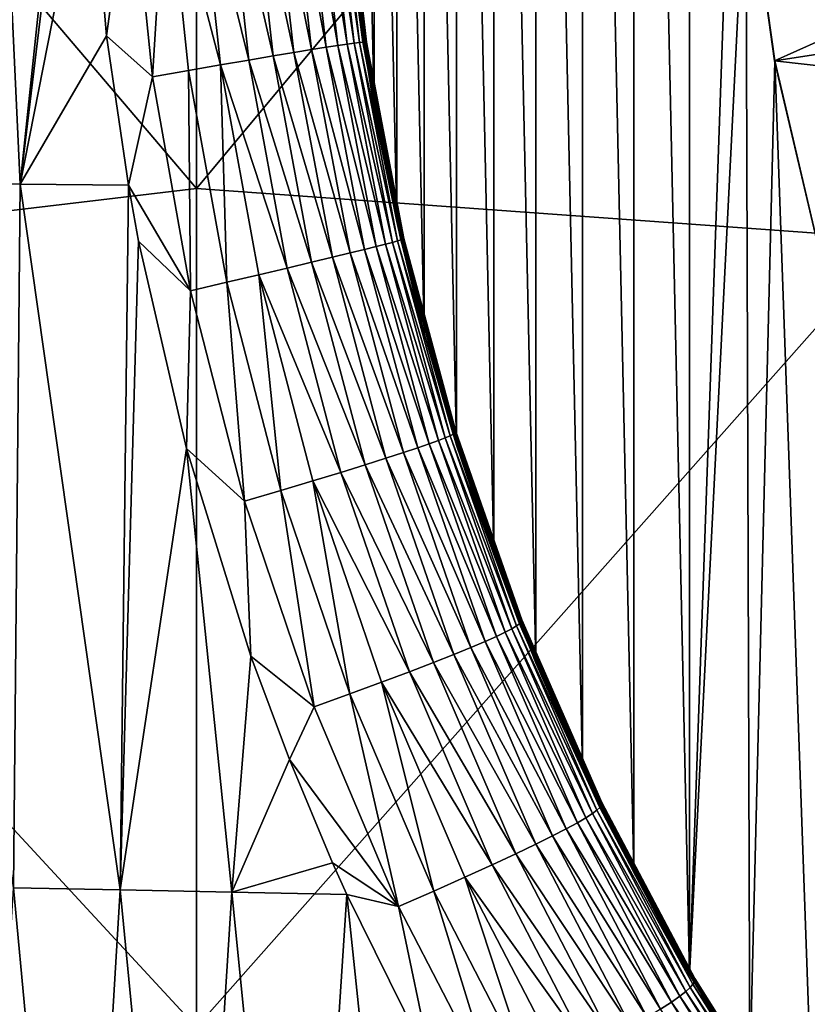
# Model space of a CAD drawing. Header units: metres. Extents: x -105 to 105, y -68 to 103.
# Tile 140 of 256: x -15.69 to -11.52, y -10.89 to -5.68. Entities that reach past the tile are written whole.
import ezdxf

# ---------------------------------------------------------------- set-up
doc = ezdxf.new("R2010")
doc.units = ezdxf.units.M
doc.layers.add('solid_FIT-BATH-150_SW0001', color=7, linetype='CONTINUOUS')

msp = doc.modelspace()

# ---------------------------------------------------------------- linework, layer by layer
at = {"layer": 'solid_FIT-BATH-150_SW0001'}
for points in [[(-12.146439, 3.299414, -15.203499), (-12.146619, -10.726866, -15.203499), (-12.441289, 2.76196, -15.203499)], [(-11.9, -3.714112, -15.203499), (-12.146619, -10.726866, -15.203499), (-12.146439, 3.299414, -15.203499)], [(-12.441289, 2.76196, -15.203499), (-12.441559, -10.18927, -15.203499), (-12.711925, 2.21325, -15.203499)], [(-12.441289, 2.76196, -15.203499), (-12.146619, -10.726866, -15.203499), (-12.441559, -10.18927, -15.203499)], [(-12.711925, 2.21325, -15.203499), (-12.712236, -9.640508, -15.203499), (-12.958364, 1.652846, -15.203499)], [(-12.711925, 2.21325, -15.203499), (-12.441559, -10.18927, -15.203499), (-12.712236, -9.640508, -15.203499)], [(-12.958364, 1.652846, -15.203499), (-12.958641, -9.080195, -15.203499), (-13.18049, 1.081504, -15.203499)], [(-12.958364, 1.652846, -15.203499), (-12.712236, -9.640508, -15.203499), (-12.958641, -9.080195, -15.203499)], [(-13.18049, 1.081504, -15.203499), (-13.180695, -8.509018, -15.203499), (-13.377007, 0.502662, -15.203499)], [(-13.18049, 1.081504, -15.203499), (-12.958641, -9.080195, -15.203499), (-13.180695, -8.509018, -15.203499)], [(-13.377007, 0.502662, -15.203499), (-13.377152, -7.930299, -15.203499), (-13.548066, -0.084421, -15.203499)], [(-13.377007, 0.502662, -15.203499), (-13.180695, -8.509018, -15.203499), (-13.377152, -7.930299, -15.203499)], [(-13.548066, -0.084421, -15.203499), (-13.548167, -7.343295, -15.203499), (-13.693509, -0.678739, -15.203499)], [(-13.548066, -0.084421, -15.203499), (-13.377152, -7.930299, -15.203499), (-13.548167, -7.343295, -15.203499)], [(-13.693509, -0.678739, -15.203499), (-13.693574, -6.749028, -15.203499), (-13.812654, -1.277633, -15.203499)], [(-13.693509, -0.678739, -15.203499), (-13.548167, -7.343295, -15.203499), (-13.693574, -6.749028, -15.203499)], [(-13.812654, -1.277633, -15.203499), (-13.812695, -6.150132, -15.203499), (-13.905695, -1.882321, -15.203499)], [(-13.812654, -1.277633, -15.203499), (-13.693574, -6.749028, -15.203499), (-13.812695, -6.150132, -15.203499)], [(-13.905695, -1.882321, -15.203499), (-13.812695, -6.150132, -15.203499), (-13.905726, -5.545366, -15.203499)], [(-18.440989, -2.23578, 15.76396), (-14.752053, -6.574554, 15.670265), (-14.752053, -2.009631, 15.769724)], [(-14.752053, -2.009631, 15.769724), (-14.752053, -6.574554, 15.670265), (-11.063119, -2.146953, 15.768068)], [(-14.752053, -6.574554, 15.670265), (-11.063119, -6.840992, 15.666408), (-11.063119, -2.146953, 15.768068)], [(-18.440989, -2.23578, 15.76396), (-18.440989, -7.013179, 15.657449), (-14.752053, -6.574554, 15.670265)], [(-15.683148, -6.552531, -9.067099), (-16.238483, -6.544861, -8.668811), (-15.859154, -2.801446, -9.49927)], [(-15.683148, -6.552531, -9.067099), (-15.859154, -2.801446, -9.49927), (-15.287665, -2.803856, -9.876365)], [(-15.329612, -3.623967, -9.728717), (-15.683148, -6.552531, -9.067099), (-15.287665, -2.803856, -9.876365)], [(-15.329612, -3.623967, -9.728717), (-15.316448, -4.69204, -9.580172), (-15.683148, -6.552531, -9.067099)], [(-11.849123, -4.813067, -15.203499), (-12.146619, -10.726866, -15.203499), (-11.9, -3.714112, -15.203499)], [(-15.316448, -4.69204, -9.580172), (-15.226151, -5.768625, -9.479012), (-15.683148, -6.552531, -9.067099)], [(-15.099892, -4.845675, -9.709293), (-15.226151, -5.768625, -9.479012), (-15.316448, -4.69204, -9.580172)], [(-14.469205, -4.774971, -10.484178), (-14.346658, -5.874977, -10.397693), (-14.597014, -4.788316, -10.266171)], [(-14.359735, -4.764332, -10.716847), (-14.236379, -5.85652, -10.634139), (-14.469205, -4.774971, -10.484178)], [(-14.236379, -5.85652, -10.634139), (-14.346658, -5.874977, -10.397693), (-14.469205, -4.774971, -10.484178)], [(-14.267312, -4.756213, -10.962787), (-14.143449, -5.841336, -10.884254), (-14.359735, -4.764332, -10.716847)], [(-14.143449, -5.841336, -10.884254), (-14.236379, -5.85652, -10.634139), (-14.359735, -4.764332, -10.716847)], [(-14.190591, -4.750364, -11.220523), (-14.06649, -5.829137, -11.146519), (-14.267312, -4.756213, -10.962787)], [(-14.06649, -5.829137, -11.146519), (-14.143449, -5.841336, -10.884254), (-14.267312, -4.756213, -10.962787)], [(-14.128227, -4.746527, -11.488587), (-14.004128, -5.819626, -11.41942), (-14.190591, -4.750364, -11.220523)], [(-14.004128, -5.819626, -11.41942), (-14.06649, -5.829137, -11.146519), (-14.190591, -4.750364, -11.220523)], [(-14.078872, -4.74445, -11.765503), (-13.954982, -5.812512, -11.701434), (-14.128227, -4.746527, -11.488587)], [(-13.954982, -5.812512, -11.701434), (-14.004128, -5.819626, -11.41942), (-14.128227, -4.746527, -11.488587)], [(-14.041096, -4.74386, -12.049683), (-13.917588, -5.807481, -11.990925), (-14.078872, -4.74445, -11.765503)], [(-13.917588, -5.807481, -11.990925), (-13.954982, -5.812512, -11.701434), (-14.078872, -4.74445, -11.765503)], [(-13.890404, -5.804205, -12.286145), (-13.917588, -5.807481, -11.990925), (-14.041096, -4.74386, -12.049683)], [(-14.013389, -4.744475, -12.33943), (-13.890404, -5.804205, -12.286145), (-14.041096, -4.74386, -12.049683)], [(-13.871881, -5.80236, -12.585347), (-13.890404, -5.804205, -12.286145), (-14.013389, -4.744475, -12.33943)], [(-13.99424, -4.746015, -12.633047), (-13.871881, -5.80236, -12.585347), (-14.013389, -4.744475, -12.33943)], [(-13.860472, -5.801619, -12.886781), (-13.871881, -5.80236, -12.585347), (-13.99424, -4.746015, -12.633047)], [(-13.982139, -4.748195, -12.928836), (-13.860472, -5.801619, -12.886781), (-13.99424, -4.746015, -12.633047)], [(-13.98563, -4.762344, -14.941921), (-13.868047, -5.805112, -14.937366), (-13.983361, -4.76171, -14.668413)], [(-13.905726, -5.545366, -15.203499), (-13.868047, -5.805112, -14.937366), (-13.98563, -4.762344, -14.941921)], [(-13.983361, -4.76171, -14.668413), (-13.86547, -5.805167, -14.658981), (-13.980292, -4.76041, -14.388927)], [(-13.868047, -5.805112, -14.937366), (-13.86547, -5.805167, -14.658981), (-13.983361, -4.76171, -14.668413)], [(-13.854671, -5.801669, -13.188752), (-13.860472, -5.801619, -12.886781), (-13.982139, -4.748195, -12.928836)], [(-13.975613, -4.750747, -13.225152), (-13.854671, -5.801669, -13.188752), (-13.982139, -4.748195, -12.928836)], [(-13.980292, -4.76041, -14.388927), (-13.861964, -5.804797, -14.374408), (-13.976943, -4.758491, -14.103804)], [(-13.86547, -5.805167, -14.658981), (-13.861964, -5.804797, -14.374408), (-13.980292, -4.76041, -14.388927)], [(-13.976943, -4.758491, -14.103804), (-13.858065, -5.804061, -14.08401), (-13.974236, -4.7561, -13.813935)], [(-13.861964, -5.804797, -14.374408), (-13.858065, -5.804061, -14.08401), (-13.976943, -4.758491, -14.103804)], [(-13.853171, -5.802253, -13.489841), (-13.854671, -5.801669, -13.188752), (-13.975613, -4.750747, -13.225152)], [(-13.973386, -4.753451, -13.520618), (-13.853171, -5.802253, -13.489841), (-13.975613, -4.750747, -13.225152)], [(-13.974236, -4.7561, -13.813935), (-13.854719, -5.80313, -13.788709), (-13.973386, -4.753451, -13.520618)], [(-13.858065, -5.804061, -14.08401), (-13.854719, -5.80313, -13.788709), (-13.974236, -4.7561, -13.813935)], [(-13.854719, -5.80313, -13.788709), (-13.853171, -5.802253, -13.489841), (-13.973386, -4.753451, -13.520618)], [(-14.911503, -4.823519, -9.877934), (-14.984221, -5.985102, -9.612433), (-15.099892, -4.845675, -9.709293)], [(-14.911503, -4.823519, -9.877934), (-14.793519, -5.951819, -9.782896), (-14.984221, -5.985102, -9.612433)], [(-14.74415, -4.80447, -10.063809), (-14.624261, -5.922509, -9.971129), (-14.911503, -4.823519, -9.877934)], [(-14.624261, -5.922509, -9.971129), (-14.793519, -5.951819, -9.782896), (-14.911503, -4.823519, -9.877934)], [(-14.597014, -4.788316, -10.266171), (-14.475613, -5.896931, -10.176353), (-14.74415, -4.80447, -10.063809)], [(-14.475613, -5.896931, -10.176353), (-14.624261, -5.922509, -9.971129), (-14.74415, -4.80447, -10.063809)], [(-14.346658, -5.874977, -10.397693), (-14.475613, -5.896931, -10.176353), (-14.597014, -4.788316, -10.266171)], [(-11.849123, -4.813067, -15.203499), (-11.829268, -11.25, -15.203499), (-12.146619, -10.726866, -15.203499)], [(-11.697385, -5.900707, -24.453499), (-11.849123, -4.813067, -15.203499), (-11.84921, -4.812392, -24.453499)], [(-10.046655, -5.158839, -26.203499), (-11.697385, -5.900707, -24.453499), (-11.84921, -4.812392, -24.453499)], [(-11.849123, -4.813067, -15.203499), (-11.697323, -5.900662, -15.203499), (-11.829268, -11.25, -15.203499)], [(-11.697385, -5.900707, -24.453499), (-11.697323, -5.900662, -15.203499), (-11.849123, -4.813067, -15.203499)], [(-15.099892, -4.845675, -9.709293), (-14.984221, -5.985102, -9.612433), (-15.226151, -5.768625, -9.479012)], [(-10.046655, -5.158839, -26.203499), (-9.966583, -5.634975, -26.203499), (-11.697385, -5.900707, -24.453499)], [(-13.905726, -5.545366, -15.203499), (-13.812695, -6.150132, -15.203499), (-13.868047, -5.805112, -14.937366)], [(-9.966583, -5.634975, -26.203499), (-9.863975, -6.106707, -26.203499), (-11.697385, -5.900707, -24.453499)], [(-15.226151, -5.768625, -9.479012), (-15.110857, -6.558055, -9.434532), (-15.683148, -6.552531, -9.067099)], [(-14.984221, -5.985102, -9.612433), (-15.110857, -6.558055, -9.434532), (-15.226151, -5.768625, -9.479012)], [(-14.004128, -5.819626, -11.41942), (-13.80141, -6.881315, -11.379173), (-14.06649, -5.829137, -11.146519)], [(-13.954982, -5.812512, -11.701434), (-13.752799, -6.869079, -11.663983), (-14.004128, -5.819626, -11.41942)], [(-13.752799, -6.869079, -11.663983), (-13.80141, -6.881315, -11.379173), (-14.004128, -5.819626, -11.41942)], [(-13.917588, -5.807481, -11.990925), (-13.716032, -6.859549, -11.956527), (-13.954982, -5.812512, -11.701434)], [(-13.716032, -6.859549, -11.956527), (-13.752799, -6.869079, -11.663983), (-13.954982, -5.812512, -11.701434)], [(-13.890404, -5.804205, -12.286145), (-13.689543, -6.852348, -12.255), (-13.917588, -5.807481, -11.990925)], [(-13.689543, -6.852348, -12.255), (-13.716032, -6.859549, -11.956527), (-13.917588, -5.807481, -11.990925)], [(-13.871881, -5.80236, -12.585347), (-13.671759, -6.847102, -12.557591), (-13.890404, -5.804205, -12.286145)], [(-13.671759, -6.847102, -12.557591), (-13.689543, -6.852348, -12.255), (-13.890404, -5.804205, -12.286145)], [(-13.860472, -5.801619, -12.886781), (-13.661112, -6.843437, -12.862492), (-13.871881, -5.80236, -12.585347)], [(-13.661112, -6.843437, -12.862492), (-13.671759, -6.847102, -12.557591), (-13.871881, -5.80236, -12.585347)], [(-13.868047, -5.805112, -14.937366), (-13.672851, -6.836233, -14.935088), (-13.86547, -5.805167, -14.658981)], [(-13.693574, -6.749028, -15.203499), (-13.672851, -6.836233, -14.935088), (-13.868047, -5.805112, -14.937366)], [(-13.812695, -6.150132, -15.203499), (-13.693574, -6.749028, -15.203499), (-13.868047, -5.805112, -14.937366)], [(-13.86547, -5.805167, -14.658981), (-13.669934, -6.837013, -14.654118), (-13.861964, -5.804797, -14.374408)], [(-13.672851, -6.836233, -14.935088), (-13.669934, -6.837013, -14.654118), (-13.86547, -5.805167, -14.658981)], [(-13.861964, -5.804797, -14.374408), (-13.665978, -6.837594, -14.366713), (-13.858065, -5.804061, -14.08401)], [(-13.669934, -6.837013, -14.654118), (-13.665978, -6.837594, -14.366713), (-13.861964, -5.804797, -14.374408)], [(-13.656072, -6.84099, -13.167948), (-13.661112, -6.843437, -12.862492), (-13.860472, -5.801619, -12.886781)], [(-13.854671, -5.801669, -13.188752), (-13.656072, -6.84099, -13.167948), (-13.860472, -5.801619, -12.886781)], [(-13.858065, -5.804061, -14.08401), (-13.66153, -6.838048, -14.073261), (-13.854719, -5.80313, -13.788709)], [(-13.665978, -6.837594, -14.366713), (-13.66153, -6.838048, -14.073261), (-13.858065, -5.804061, -14.08401)], [(-13.854719, -5.80313, -13.788709), (-13.657552, -6.838575, -13.774724), (-13.853171, -5.802253, -13.489841)], [(-13.66153, -6.838048, -14.073261), (-13.657552, -6.838575, -13.774724), (-13.854719, -5.80313, -13.788709)], [(-13.655309, -6.839463, -13.472489), (-13.656072, -6.84099, -13.167948), (-13.854671, -5.801669, -13.188752)], [(-13.853171, -5.802253, -13.489841), (-13.655309, -6.839463, -13.472489), (-13.854671, -5.801669, -13.188752)], [(-13.657552, -6.838575, -13.774724), (-13.655309, -6.839463, -13.472489), (-13.853171, -5.802253, -13.489841)], [(-14.346658, -5.874977, -10.397693), (-14.143131, -6.964292, -10.349975), (-14.475613, -5.896931, -10.176353)], [(-14.236379, -5.85652, -10.634139), (-14.032813, -6.937771, -10.587623), (-14.346658, -5.874977, -10.397693)], [(-14.032813, -6.937771, -10.587623), (-14.143131, -6.964292, -10.349975), (-14.346658, -5.874977, -10.397693)], [(-14.143449, -5.841336, -10.884254), (-13.940018, -6.915323, -10.839419), (-14.236379, -5.85652, -10.634139)], [(-13.940018, -6.915323, -10.839419), (-14.032813, -6.937771, -10.587623), (-14.236379, -5.85652, -10.634139)], [(-14.06649, -5.829137, -11.146519), (-13.863349, -6.896619, -11.103793), (-14.143449, -5.841336, -10.884254)], [(-13.863349, -6.896619, -11.103793), (-13.940018, -6.915323, -10.839419), (-14.143449, -5.841336, -10.884254)], [(-13.80141, -6.881315, -11.379173), (-13.863349, -6.896619, -11.103793), (-14.06649, -5.829137, -11.146519)], [(-14.624261, -5.922509, -9.971129), (-14.591384, -7.070494, -9.734912), (-14.793519, -5.951819, -9.782896)], [(-14.475613, -5.896931, -10.176353), (-14.272323, -6.995152, -10.127964), (-14.624261, -5.922509, -9.971129)], [(-14.624261, -5.922509, -9.971129), (-14.421429, -7.030508, -9.922641), (-14.591384, -7.070494, -9.734912)], [(-14.272323, -6.995152, -10.127964), (-14.421429, -7.030508, -9.922641), (-14.624261, -5.922509, -9.971129)], [(-14.143131, -6.964292, -10.349975), (-14.272323, -6.995152, -10.127964), (-14.475613, -5.896931, -10.176353)], [(-11.697323, -5.900662, -15.203499), (-11.489412, -11.758559, -15.203499), (-11.829268, -11.25, -15.203499)], [(-11.445833, -6.970323, -24.453499), (-11.697323, -5.900662, -15.203499), (-11.697385, -5.900707, -24.453499)], [(-9.863975, -6.106707, -26.203499), (-11.445833, -6.970323, -24.453499), (-11.697385, -5.900707, -24.453499)], [(-11.697323, -5.900662, -15.203499), (-11.4458, -6.970329, -15.203499), (-11.489412, -11.758559, -15.203499)], [(-11.445833, -6.970323, -24.453499), (-11.4458, -6.970329, -15.203499), (-11.697323, -5.900662, -15.203499)], [(-14.793519, -5.951819, -9.782896), (-14.783031, -7.115378, -9.565598), (-14.984221, -5.985102, -9.612433)], [(-14.793519, -5.951819, -9.782896), (-14.591384, -7.070494, -9.734912), (-14.783031, -7.115378, -9.565598)], [(-14.984221, -5.985102, -9.612433), (-14.783031, -7.115378, -9.565598), (-15.110857, -6.558055, -9.434532)], [(-15.718746, -10.269004, -8.500869), (-16.238483, -6.544861, -8.668811), (-15.683148, -6.552531, -9.067099)], [(-15.154009, -10.28123, -8.869973), (-15.718746, -10.269004, -8.500869), (-15.683148, -6.552531, -9.067099)], [(-15.154009, -10.28123, -8.869973), (-15.683148, -6.552531, -9.067099), (-15.110857, -6.558055, -9.434532)], [(-18.440989, -7.013179, 15.657449), (-14.752053, -11.005338, 15.559584), (-14.752053, -6.574554, 15.670265)], [(-15.056834, -6.853921, -9.4242), (-15.154009, -10.28123, -8.869973), (-15.110857, -6.558055, -9.434532)], [(-14.783031, -7.115378, -9.565598), (-15.056834, -6.853921, -9.4242), (-15.110857, -6.558055, -9.434532)], [(-14.752053, -6.574554, 15.670265), (-14.752053, -11.005338, 15.559584), (-11.063119, -6.840992, 15.666408)], [(-13.693574, -6.749028, -15.203499), (-13.548167, -7.343295, -15.203499), (-13.672851, -6.836233, -14.935088)], [(-15.056834, -6.853921, -9.4242), (-14.804097, -7.949314, -9.414772), (-15.154009, -10.28123, -8.869973)], [(-14.783031, -7.115378, -9.565598), (-14.804097, -7.949314, -9.414772), (-15.056834, -6.853921, -9.4242)], [(-14.752053, -11.005338, 15.559584), (-11.063119, -11.393158, 15.552961), (-11.063119, -6.840992, 15.666408)], [(-13.716032, -6.859549, -11.956527), (-13.437823, -7.892857, -11.944341), (-13.752799, -6.869079, -11.663983)], [(-13.689543, -6.852348, -12.255), (-13.412156, -7.881846, -12.24404), (-13.716032, -6.859549, -11.956527)], [(-13.412156, -7.881846, -12.24404), (-13.437823, -7.892857, -11.944341), (-13.716032, -6.859549, -11.956527)], [(-13.671759, -6.847102, -12.557591), (-13.395181, -7.873331, -12.548019), (-13.689543, -6.852348, -12.255)], [(-13.395181, -7.873331, -12.548019), (-13.412156, -7.881846, -12.24404), (-13.689543, -6.852348, -12.255)], [(-13.672851, -6.836233, -14.935088), (-13.401075, -7.849835, -14.934893), (-13.669934, -6.837013, -14.654118)], [(-13.548167, -7.343295, -15.203499), (-13.401075, -7.849835, -14.934893), (-13.672851, -6.836233, -14.935088)], [(-13.661112, -6.843437, -12.862492), (-13.385317, -7.86688, -12.854402), (-13.671759, -6.847102, -12.557591)], [(-13.385317, -7.86688, -12.854402), (-13.395181, -7.873331, -12.548019), (-13.671759, -6.847102, -12.557591)], [(-13.669934, -6.837013, -14.654118), (-13.397801, -7.851262, -14.653427), (-13.665978, -6.837594, -14.366713)], [(-13.401075, -7.849835, -14.934893), (-13.397801, -7.851262, -14.653427), (-13.669934, -6.837013, -14.654118)], [(-13.665978, -6.837594, -14.366713), (-13.393403, -7.852694, -14.365248), (-13.66153, -6.838048, -14.073261)], [(-13.397801, -7.851262, -14.653427), (-13.393403, -7.852694, -14.365248), (-13.665978, -6.837594, -14.366713)], [(-13.66153, -6.838048, -14.073261), (-13.388433, -7.854221, -14.07077), (-13.657552, -6.838575, -13.774724)], [(-13.393403, -7.852694, -14.365248), (-13.388433, -7.854221, -14.07077), (-13.66153, -6.838048, -14.073261)], [(-13.656072, -6.84099, -13.167948), (-13.381025, -7.862081, -13.161367), (-13.661112, -6.843437, -12.862492)], [(-13.381025, -7.862081, -13.161367), (-13.385317, -7.86688, -12.854402), (-13.661112, -6.843437, -12.862492)], [(-13.657552, -6.838575, -13.774724), (-13.383864, -7.856076, -13.771), (-13.655309, -6.839463, -13.472489)], [(-13.388433, -7.854221, -14.07077), (-13.383864, -7.856076, -13.771), (-13.657552, -6.838575, -13.774724)], [(-13.655309, -6.839463, -13.472489), (-13.380968, -7.858588, -13.467382), (-13.656072, -6.84099, -13.167948)], [(-13.380968, -7.858588, -13.467382), (-13.381025, -7.862081, -13.161367), (-13.656072, -6.84099, -13.167948)], [(-13.383864, -7.856076, -13.771), (-13.380968, -7.858588, -13.467382), (-13.655309, -6.839463, -13.472489)], [(-13.940018, -6.915323, -10.839419), (-13.658554, -7.970352, -10.825347), (-14.032813, -6.937771, -10.587623)], [(-13.863349, -6.896619, -11.103793), (-13.582675, -7.945142, -11.089608), (-13.940018, -6.915323, -10.839419)], [(-13.582675, -7.945142, -11.089608), (-13.658554, -7.970352, -10.825347), (-13.940018, -6.915323, -10.839419)], [(-13.80141, -6.881315, -11.379173), (-13.521547, -7.924083, -11.365308), (-13.863349, -6.896619, -11.103793)], [(-13.521547, -7.924083, -11.365308), (-13.582675, -7.945142, -11.089608), (-13.863349, -6.896619, -11.103793)], [(-13.752799, -6.869079, -11.663983), (-13.473762, -7.906792, -11.650805), (-13.80141, -6.881315, -11.379173)], [(-13.473762, -7.906792, -11.650805), (-13.521547, -7.924083, -11.365308), (-13.80141, -6.881315, -11.379173)], [(-13.437823, -7.892857, -11.944341), (-13.473762, -7.906792, -11.650805), (-13.752799, -6.869079, -11.663983)], [(-14.143131, -6.964292, -10.349975), (-13.860181, -8.034776, -10.337681), (-14.272323, -6.995152, -10.127964)], [(-14.032813, -6.937771, -10.587623), (-13.750587, -8.000103, -10.574161), (-14.143131, -6.964292, -10.349975)], [(-13.750587, -8.000103, -10.574161), (-13.860181, -8.034776, -10.337681), (-14.143131, -6.964292, -10.349975)], [(-13.658554, -7.970352, -10.825347), (-13.750587, -8.000103, -10.574161), (-14.032813, -6.937771, -10.587623)], [(-18.440989, -7.013179, 15.657449), (-18.440989, -11.643528, 15.538359), (-14.752053, -11.005338, 15.559584)], [(-14.272323, -6.995152, -10.127964), (-13.988699, -8.074679, -10.117457), (-14.421429, -7.030508, -9.922641)], [(-13.860181, -8.034776, -10.337681), (-13.988699, -8.074679, -10.117457), (-14.272323, -6.995152, -10.127964)], [(-14.591384, -7.070494, -9.734912), (-14.4978, -8.227717, -9.564607), (-14.783031, -7.115378, -9.565598)], [(-14.421429, -7.030508, -9.922641), (-14.306614, -8.170918, -9.730014), (-14.591384, -7.070494, -9.734912)], [(-14.591384, -7.070494, -9.734912), (-14.306614, -8.170918, -9.730014), (-14.4978, -8.227717, -9.564607)], [(-14.421429, -7.030508, -9.922641), (-14.137194, -8.120006, -9.914586), (-14.306614, -8.170918, -9.730014)], [(-13.988699, -8.074679, -10.117457), (-14.137194, -8.120006, -9.914586), (-14.421429, -7.030508, -9.922641)], [(-14.783031, -7.115378, -9.565598), (-14.4978, -8.227717, -9.564607), (-14.804097, -7.949314, -9.414772)], [(-13.548167, -7.343295, -15.203499), (-13.377152, -7.930299, -15.203499), (-13.401075, -7.849835, -14.934893)], [(-13.401075, -7.849835, -14.934893), (-13.054402, -8.840226, -14.936443), (-13.397801, -7.851262, -14.653427)], [(-13.180695, -8.509018, -15.203499), (-13.054402, -8.840226, -14.936443), (-13.401075, -7.849835, -14.934893)], [(-13.377152, -7.930299, -15.203499), (-13.180695, -8.509018, -15.203499), (-13.401075, -7.849835, -14.934893)], [(-13.397801, -7.851262, -14.653427), (-13.050802, -8.842155, -14.656236), (-13.393403, -7.852694, -14.365248)], [(-13.054402, -8.840226, -14.936443), (-13.050802, -8.842155, -14.656236), (-13.397801, -7.851262, -14.653427)], [(-13.393403, -7.852694, -14.365248), (-13.046021, -8.84427, -14.369004), (-13.388433, -7.854221, -14.07077)], [(-13.050802, -8.842155, -14.656236), (-13.046021, -8.84427, -14.369004), (-13.393403, -7.852694, -14.365248)], [(-13.388433, -7.854221, -14.07077), (-13.040614, -8.84668, -14.075196), (-13.383864, -7.856076, -13.771)], [(-13.046021, -8.84427, -14.369004), (-13.040614, -8.84668, -14.075196), (-13.388433, -7.854221, -14.07077)], [(-13.473762, -7.906792, -11.650805), (-13.120119, -8.919003, -11.657936), (-13.521547, -7.924083, -11.365308)], [(-13.437823, -7.892857, -11.944341), (-13.085173, -8.900865, -11.950739), (-13.473762, -7.906792, -11.650805)], [(-13.085173, -8.900865, -11.950739), (-13.120119, -8.919003, -11.657936), (-13.473762, -7.906792, -11.650805)], [(-13.412156, -7.881846, -12.24404), (-13.060412, -8.886261, -12.249968), (-13.437823, -7.892857, -11.944341)], [(-13.060412, -8.886261, -12.249968), (-13.085173, -8.900865, -11.950739), (-13.437823, -7.892857, -11.944341)], [(-13.395181, -7.873331, -12.548019), (-13.044264, -8.874706, -12.553664), (-13.412156, -7.881846, -12.24404)], [(-13.044264, -8.874706, -12.553664), (-13.060412, -8.886261, -12.249968), (-13.412156, -7.881846, -12.24404)], [(-13.385317, -7.86688, -12.854402), (-13.035152, -8.865707, -12.85987), (-13.395181, -7.873331, -12.548019)], [(-13.035152, -8.865707, -12.85987), (-13.044264, -8.874706, -12.553664), (-13.395181, -7.873331, -12.548019)], [(-13.381025, -7.862081, -13.161367), (-13.031544, -8.858793, -13.166692), (-13.385317, -7.86688, -12.854402)], [(-13.031544, -8.858793, -13.166692), (-13.035152, -8.865707, -12.85987), (-13.385317, -7.86688, -12.854402)], [(-13.383864, -7.856076, -13.771), (-13.035552, -8.849652, -13.775867), (-13.380968, -7.858588, -13.467382)], [(-13.040614, -8.84668, -14.075196), (-13.035552, -8.849652, -13.775867), (-13.383864, -7.856076, -13.771)], [(-13.380968, -7.858588, -13.467382), (-13.032103, -8.853566, -13.472528), (-13.381025, -7.862081, -13.161367)], [(-13.032103, -8.853566, -13.472528), (-13.031544, -8.858793, -13.166692), (-13.381025, -7.862081, -13.161367)], [(-13.035552, -8.849652, -13.775867), (-13.032103, -8.853566, -13.472528), (-13.380968, -7.858588, -13.467382)], [(-14.804097, -7.949314, -9.414772), (-14.565219, -10.292635, -9.213715), (-15.154009, -10.28123, -8.869973)], [(-14.804097, -7.949314, -9.414772), (-14.464128, -9.046078, -9.447093), (-14.565219, -10.292635, -9.213715)], [(-14.4978, -8.227717, -9.564607), (-14.464128, -9.046078, -9.447093), (-14.804097, -7.949314, -9.414772)], [(-13.582675, -7.945142, -11.089608), (-13.226768, -8.967838, -11.099301), (-13.658554, -7.970352, -10.825347)], [(-13.521547, -7.924083, -11.365308), (-13.166821, -8.941173, -11.373512), (-13.582675, -7.945142, -11.089608)], [(-13.166821, -8.941173, -11.373512), (-13.226768, -8.967838, -11.099301), (-13.582675, -7.945142, -11.089608)], [(-13.120119, -8.919003, -11.657936), (-13.166821, -8.941173, -11.373512), (-13.521547, -7.924083, -11.365308)], [(-13.750587, -8.000103, -10.574161), (-13.392009, -9.036417, -10.588359), (-13.860181, -8.034776, -10.337681)], [(-13.658554, -7.970352, -10.825347), (-13.301365, -8.999438, -10.837015), (-13.750587, -8.000103, -10.574161)], [(-13.301365, -8.999438, -10.837015), (-13.392009, -9.036417, -10.588359), (-13.750587, -8.000103, -10.574161)], [(-13.226768, -8.967838, -11.099301), (-13.301365, -8.999438, -10.837015), (-13.658554, -7.970352, -10.825347)], [(-13.860181, -8.034776, -10.337681), (-13.500101, -9.079206, -10.355037), (-13.988699, -8.074679, -10.117457)], [(-13.392009, -9.036417, -10.588359), (-13.500101, -9.079206, -10.355037), (-13.860181, -8.034776, -10.337681)], [(-13.988699, -8.074679, -10.117457), (-13.627004, -9.12817, -10.138664), (-14.137194, -8.120006, -9.914586)], [(-13.500101, -9.079206, -10.355037), (-13.627004, -9.12817, -10.138664), (-13.988699, -8.074679, -10.117457)], [(-14.137194, -8.120006, -9.914586), (-13.941364, -9.245502, -9.761201), (-14.306614, -8.170918, -9.730014)], [(-14.137194, -8.120006, -9.914586), (-13.773774, -9.183535, -9.940387), (-13.941364, -9.245502, -9.761201)], [(-13.627004, -9.12817, -10.138664), (-13.773774, -9.183535, -9.940387), (-14.137194, -8.120006, -9.914586)], [(-14.306614, -8.170918, -9.730014), (-14.130603, -9.314403, -9.60202), (-14.4978, -8.227717, -9.564607)], [(-14.306614, -8.170918, -9.730014), (-13.941364, -9.245502, -9.761201), (-14.130603, -9.314403, -9.60202)], [(-14.4978, -8.227717, -9.564607), (-14.130603, -9.314403, -9.60202), (-14.464128, -9.046078, -9.447093)], [(-13.180695, -8.509018, -15.203499), (-12.958641, -9.080195, -15.203499), (-13.054402, -8.840226, -14.936443)], [(-13.054402, -8.840226, -14.936443), (-12.634638, -9.801763, -14.939388), (-13.050802, -8.842155, -14.656236)], [(-12.712236, -9.640508, -15.203499), (-12.634638, -9.801763, -14.939388), (-13.054402, -8.840226, -14.936443)], [(-12.958641, -9.080195, -15.203499), (-12.712236, -9.640508, -15.203499), (-13.054402, -8.840226, -14.936443)], [(-13.050802, -8.842155, -14.656236), (-12.630791, -9.803997, -14.66184), (-13.046021, -8.84427, -14.369004)], [(-12.634638, -9.801763, -14.939388), (-12.630791, -9.803997, -14.66184), (-13.050802, -8.842155, -14.656236)], [(-13.060412, -8.886261, -12.249968), (-12.636605, -9.859324, -12.269379), (-13.085173, -8.900865, -11.950739)], [(-13.044264, -8.874706, -12.553664), (-12.621254, -9.845045, -12.571457), (-13.060412, -8.886261, -12.249968)], [(-12.621254, -9.845045, -12.571457), (-12.636605, -9.859324, -12.269379), (-13.060412, -8.886261, -12.249968)], [(-13.046021, -8.84427, -14.369004), (-12.62574, -9.806568, -14.376932), (-13.040614, -8.84668, -14.075196)], [(-12.630791, -9.803997, -14.66184), (-12.62574, -9.806568, -14.376932), (-13.046021, -8.84427, -14.369004)], [(-13.035152, -8.865707, -12.85987), (-12.612809, -9.833817, -12.876164), (-13.044264, -8.874706, -12.553664)], [(-12.612809, -9.833817, -12.876164), (-12.621254, -9.845045, -12.571457), (-13.044264, -8.874706, -12.553664)], [(-13.040614, -8.84668, -14.075196), (-12.620034, -9.809608, -14.085148), (-13.035552, -8.849652, -13.775867)], [(-12.62574, -9.806568, -14.376932), (-12.620034, -9.809608, -14.085148), (-13.040614, -8.84668, -14.075196)], [(-13.035552, -8.849652, -13.775867), (-12.614634, -9.813424, -13.787599), (-13.032103, -8.853566, -13.472528)], [(-12.620034, -9.809608, -14.085148), (-12.614634, -9.813424, -13.787599), (-13.035552, -8.849652, -13.775867)], [(-13.031544, -8.858793, -13.166692), (-12.60976, -9.825101, -13.181523), (-13.035152, -8.865707, -12.85987)], [(-12.60976, -9.825101, -13.181523), (-12.612809, -9.833817, -12.876164), (-13.035152, -8.865707, -12.85987)], [(-13.032103, -8.853566, -13.472528), (-12.610788, -9.818445, -13.485862), (-13.031544, -8.858793, -13.166692)], [(-12.614634, -9.813424, -13.787599), (-12.610788, -9.818445, -13.485862), (-13.032103, -8.853566, -13.472528)], [(-12.610788, -9.818445, -13.485862), (-12.60976, -9.825101, -13.181523), (-13.031544, -8.858793, -13.166692)], [(-13.166821, -8.941173, -11.373512), (-12.739633, -9.926034, -11.399333), (-13.226768, -8.967838, -11.099301)], [(-13.120119, -8.919003, -11.657936), (-12.694244, -9.899262, -11.681277), (-13.166821, -8.941173, -11.373512)], [(-12.694244, -9.899262, -11.681277), (-12.739633, -9.926034, -11.399333), (-13.166821, -8.941173, -11.373512)], [(-13.085173, -8.900865, -11.950739), (-12.660418, -9.877213, -11.971972), (-13.120119, -8.919003, -11.657936)], [(-12.660418, -9.877213, -11.971972), (-12.694244, -9.899262, -11.681277), (-13.120119, -8.919003, -11.657936)], [(-12.636605, -9.859324, -12.269379), (-12.660418, -9.877213, -11.971972), (-13.085173, -8.900865, -11.950739)], [(-13.226768, -8.967838, -11.099301), (-12.79805, -9.958057, -11.128055), (-13.301365, -8.999438, -10.837015)], [(-12.739633, -9.926034, -11.399333), (-12.79805, -9.958057, -11.128055), (-13.226768, -8.967838, -11.099301)], [(-14.464128, -9.046078, -9.447093), (-14.260301, -9.592478, -9.477254), (-14.565219, -10.292635, -9.213715)], [(-14.130603, -9.314403, -9.60202), (-14.260301, -9.592478, -9.477254), (-14.464128, -9.046078, -9.447093)], [(-13.392009, -9.036417, -10.588359), (-12.959505, -10.039851, -10.624638), (-13.500101, -9.079206, -10.355037)], [(-13.301365, -8.999438, -10.837015), (-12.870882, -9.995829, -10.869228), (-13.392009, -9.036417, -10.588359)], [(-12.870882, -9.995829, -10.869228), (-12.959505, -10.039851, -10.624638), (-13.392009, -9.036417, -10.588359)], [(-12.79805, -9.958057, -11.128055), (-12.870882, -9.995829, -10.869228), (-13.301365, -8.999438, -10.837015)], [(-13.500101, -9.079206, -10.355037), (-13.065303, -10.090615, -10.396061), (-13.627004, -9.12817, -10.138664)], [(-12.959505, -10.039851, -10.624638), (-13.065303, -10.090615, -10.396061), (-13.500101, -9.079206, -10.355037)], [(-13.627004, -9.12817, -10.138664), (-13.189621, -10.14854, -10.185186), (-13.773774, -9.183535, -9.940387)], [(-13.065303, -10.090615, -10.396061), (-13.189621, -10.14854, -10.185186), (-13.627004, -9.12817, -10.138664)], [(-13.773774, -9.183535, -9.940387), (-13.497914, -10.286925, -9.8212), (-13.941364, -9.245502, -9.761201)], [(-13.773774, -9.183535, -9.940387), (-13.33351, -10.213898, -9.993217), (-13.497914, -10.286925, -9.8212)], [(-13.189621, -10.14854, -10.185186), (-13.33351, -10.213898, -9.993217), (-13.773774, -9.183535, -9.940387)], [(-13.941364, -9.245502, -9.761201), (-13.683645, -10.367994, -9.670102), (-14.130603, -9.314403, -9.60202)], [(-13.941364, -9.245502, -9.761201), (-13.497914, -10.286925, -9.8212), (-13.683645, -10.367994, -9.670102)], [(-14.130603, -9.314403, -9.60202), (-13.683645, -10.367994, -9.670102), (-14.260301, -9.592478, -9.477254)], [(-14.260301, -9.592478, -9.477254), (-14.032941, -10.13706, -9.515791), (-14.565219, -10.292635, -9.213715)], [(-13.683645, -10.367994, -9.670102), (-14.032941, -10.13706, -9.515791), (-14.260301, -9.592478, -9.477254)], [(-12.712236, -9.640508, -15.203499), (-12.441559, -10.18927, -15.203499), (-12.634638, -9.801763, -14.939388)], [(-12.634638, -9.801763, -14.939388), (-12.144276, -10.729126, -14.943349), (-12.630791, -9.803997, -14.66184)], [(-12.146619, -10.726866, -15.203499), (-12.144276, -10.729126, -14.943349), (-12.634638, -9.801763, -14.939388)], [(-12.441559, -10.18927, -15.203499), (-12.146619, -10.726866, -15.203499), (-12.634638, -9.801763, -14.939388)], [(-12.630791, -9.803997, -14.66184), (-12.140292, -10.731479, -14.669484), (-12.62574, -9.806568, -14.376932)], [(-12.144276, -10.729126, -14.943349), (-12.140292, -10.731479, -14.669484), (-12.630791, -9.803997, -14.66184)], [(-12.62574, -9.806568, -14.376932), (-12.135118, -10.734294, -14.387912), (-12.620034, -9.809608, -14.085148)], [(-12.140292, -10.731479, -14.669484), (-12.135118, -10.734294, -14.387912), (-12.62574, -9.806568, -14.376932)], [(-12.620034, -9.809608, -14.085148), (-12.129292, -10.737725, -14.099153), (-12.614634, -9.813424, -13.787599)], [(-12.135118, -10.734294, -14.387912), (-12.129292, -10.737725, -14.099153), (-12.620034, -9.809608, -14.085148)], [(-12.614634, -9.813424, -13.787599), (-12.123748, -10.742125, -13.804373), (-12.610788, -9.818445, -13.485862)], [(-12.129292, -10.737725, -14.099153), (-12.123748, -10.742125, -13.804373), (-12.614634, -9.813424, -13.787599)], [(-12.60976, -9.825101, -13.181523), (-12.1184, -10.755768, -13.203371), (-12.612809, -9.833817, -12.876164)], [(-12.610788, -9.818445, -13.485862), (-12.119707, -10.747977, -13.505227), (-12.60976, -9.825101, -13.181523)], [(-12.123748, -10.742125, -13.804373), (-12.119707, -10.747977, -13.505227), (-12.610788, -9.818445, -13.485862)], [(-12.119707, -10.747977, -13.505227), (-12.1184, -10.755768, -13.203371), (-12.60976, -9.825101, -13.181523)], [(-12.660418, -9.877213, -11.971972), (-12.166449, -10.816696, -12.004193), (-12.694244, -9.899262, -11.681277)], [(-12.636605, -9.859324, -12.269379), (-12.143585, -10.79583, -12.298774), (-12.660418, -9.877213, -11.971972)], [(-12.143585, -10.79583, -12.298774), (-12.166449, -10.816696, -12.004193), (-12.660418, -9.877213, -11.971972)], [(-12.621254, -9.845045, -12.571457), (-12.128959, -10.779135, -12.598239), (-12.636605, -9.859324, -12.269379)], [(-12.128959, -10.779135, -12.598239), (-12.143585, -10.79583, -12.298774), (-12.636605, -9.859324, -12.269379)], [(-12.612809, -9.833817, -12.876164), (-12.121055, -10.765984, -12.900458), (-12.621254, -9.845045, -12.571457)], [(-12.121055, -10.765984, -12.900458), (-12.128959, -10.779135, -12.598239), (-12.621254, -9.845045, -12.571457)], [(-12.1184, -10.755768, -13.203371), (-12.121055, -10.765984, -12.900458), (-12.612809, -9.833817, -12.876164)], [(-12.739633, -9.926034, -11.399333), (-12.242935, -10.873446, -11.438202), (-12.79805, -9.958057, -11.128055)], [(-12.694244, -9.899262, -11.681277), (-12.199062, -10.842359, -11.716628), (-12.739633, -9.926034, -11.399333)], [(-12.199062, -10.842359, -11.716628), (-12.242935, -10.873446, -11.438202), (-12.739633, -9.926034, -11.399333)], [(-12.166449, -10.816696, -12.004193), (-12.199062, -10.842359, -11.716628), (-12.694244, -9.899262, -11.681277)], [(-12.79805, -9.958057, -11.128055), (-12.299499, -10.910557, -11.170915), (-12.870882, -9.995829, -10.869228)], [(-12.242935, -10.873446, -11.438202), (-12.299499, -10.910557, -11.170915), (-12.79805, -9.958057, -11.128055)], [(-12.870882, -9.995829, -10.869228), (-12.370101, -10.954249, -10.916633), (-12.959505, -10.039851, -10.624638)], [(-12.299499, -10.910557, -11.170915), (-12.370101, -10.954249, -10.916633), (-12.870882, -9.995829, -10.869228)], [(-13.065303, -10.090615, -10.396061), (-12.558792, -11.063632, -10.454528), (-13.189621, -10.14854, -10.185186)], [(-12.959505, -10.039851, -10.624638), (-12.456083, -11.00509, -10.677217), (-13.065303, -10.090615, -10.396061)], [(-12.456083, -11.00509, -10.677217), (-12.558792, -11.063632, -10.454528), (-13.065303, -10.090615, -10.396061)], [(-12.370101, -10.954249, -10.916633), (-12.456083, -11.00509, -10.677217), (-12.959505, -10.039851, -10.624638)], [(-14.032941, -10.13706, -9.515791), (-13.958025, -10.304442, -9.529226), (-14.565219, -10.292635, -9.213715)], [(-13.683645, -10.367994, -9.670102), (-13.958025, -10.304442, -9.529226), (-14.032941, -10.13706, -9.515791)], [(-13.189621, -10.14854, -10.185186), (-12.679548, -11.130355, -10.250328), (-13.33351, -10.213898, -9.993217)], [(-12.558792, -11.063632, -10.454528), (-12.679548, -11.130355, -10.250328), (-13.189621, -10.14854, -10.185186)], [(-13.33351, -10.213898, -9.993217), (-12.979213, -11.289579, -9.902285), (-13.497914, -10.286925, -9.8212)], [(-13.33351, -10.213898, -9.993217), (-12.819379, -11.205577, -10.06588), (-12.979213, -11.289579, -9.902285)], [(-12.679548, -11.130355, -10.250328), (-12.819379, -11.205577, -10.06588), (-13.33351, -10.213898, -9.993217)], [(-15.374143, -13.949953, -8.202053), (-15.926674, -13.932859, -7.818887), (-15.718746, -10.269004, -8.500869)], [(-15.374143, -13.949953, -8.202053), (-15.718746, -10.269004, -8.500869), (-15.154009, -10.28123, -8.869973)], [(-14.797051, -13.965984, -8.55964), (-15.374143, -13.949953, -8.202053), (-15.154009, -10.28123, -8.869973)], [(-14.797051, -13.965984, -8.55964), (-15.154009, -10.28123, -8.869973), (-14.565219, -10.292635, -9.213715)], [(-14.195791, -13.980941, -8.891683), (-14.797051, -13.965984, -8.55964), (-14.565219, -10.292635, -9.213715)], [(-14.195791, -13.980941, -8.891683), (-14.565219, -10.292635, -9.213715), (-13.958025, -10.304442, -9.529226)], [(-13.497914, -10.286925, -9.8212), (-13.159831, -11.382769, -9.760564), (-13.683645, -10.367994, -9.670102)], [(-13.497914, -10.286925, -9.8212), (-12.979213, -11.289579, -9.902285), (-13.159831, -11.382769, -9.760564)], [(-13.570752, -13.994811, -9.198213), (-14.195791, -13.980941, -8.891683), (-13.958025, -10.304442, -9.529226)], [(-13.506042, -11.216406, -9.614284), (-13.570752, -13.994811, -9.198213), (-13.958025, -10.304442, -9.529226)], [(-13.683645, -10.367994, -9.670102), (-13.506042, -11.216406, -9.614284), (-13.958025, -10.304442, -9.529226)], [(-13.683645, -10.367994, -9.670102), (-13.159831, -11.382769, -9.760564), (-13.506042, -11.216406, -9.614284)], [(-12.146619, -10.726866, -15.203499), (-11.829268, -11.25, -15.203499), (-12.144276, -10.729126, -14.943349)], [(-12.144276, -10.729126, -14.943349), (-11.586159, -11.617167, -14.94793), (-12.140292, -10.731479, -14.669484)], [(-11.829268, -11.25, -15.203499), (-11.586159, -11.617167, -14.94793), (-12.144276, -10.729126, -14.943349)], [(-12.140292, -10.731479, -14.669484), (-11.582172, -11.619494, -14.678385), (-12.135118, -10.734294, -14.387912)], [(-11.586159, -11.617167, -14.94793), (-11.582172, -11.619494, -14.678385), (-12.140292, -10.731479, -14.669484)], [(-12.135118, -10.734294, -14.387912), (-11.577047, -11.622387, -14.400786), (-12.129292, -10.737725, -14.099153)], [(-11.582172, -11.619494, -14.678385), (-11.577047, -11.622387, -14.400786), (-12.135118, -10.734294, -14.387912)], [(-12.129292, -10.737725, -14.099153), (-11.571306, -11.626025, -14.115692), (-12.123748, -10.742125, -13.804373)], [(-11.577047, -11.622387, -14.400786), (-11.571306, -11.626025, -14.115692), (-12.129292, -10.737725, -14.099153)], [(-12.121055, -10.765984, -12.900458), (-11.562953, -11.657439, -12.929878), (-12.128959, -10.779135, -12.598239)], [(-12.123748, -10.742125, -13.804373), (-11.565847, -11.630804, -13.824327), (-12.119707, -10.747977, -13.505227)], [(-11.571306, -11.626025, -14.115692), (-11.565847, -11.630804, -13.824327), (-12.123748, -10.742125, -13.804373)], [(-12.1184, -10.755768, -13.203371), (-11.560487, -11.645966, -13.229692), (-12.121055, -10.765984, -12.900458)], [(-11.560487, -11.645966, -13.229692), (-11.562953, -11.657439, -12.929878), (-12.121055, -10.765984, -12.900458)], [(-12.119707, -10.747977, -13.505227), (-11.561846, -11.637269, -13.528418), (-12.1184, -10.755768, -13.203371)], [(-11.565847, -11.630804, -13.824327), (-11.561846, -11.637269, -13.528418), (-12.119707, -10.747977, -13.505227)], [(-11.561846, -11.637269, -13.528418), (-11.560487, -11.645966, -13.229692), (-12.1184, -10.755768, -13.203371)], [(-12.166449, -10.816696, -12.004193), (-11.606439, -11.714705, -12.043509), (-12.199062, -10.842359, -11.716628)], [(-12.143585, -10.79583, -12.298774), (-11.584492, -11.691119, -12.334603), (-12.166449, -10.816696, -12.004193)], [(-11.584492, -11.691119, -12.334603), (-11.606439, -11.714705, -12.043509), (-12.166449, -10.816696, -12.004193)], [(-12.128959, -10.779135, -12.598239), (-11.570482, -11.672264, -12.630799), (-12.143585, -10.79583, -12.298774)], [(-11.570482, -11.672264, -12.630799), (-11.584492, -11.691119, -12.334603), (-12.143585, -10.79583, -12.298774)], [(-11.562953, -11.657439, -12.929878), (-11.570482, -11.672264, -12.630799), (-12.128959, -10.779135, -12.598239)], [(-12.199062, -10.842359, -11.716628), (-11.637781, -11.743721, -11.759734), (-12.242935, -10.873446, -11.438202)], [(-11.606439, -11.714705, -12.043509), (-11.637781, -11.743721, -11.759734), (-12.199062, -10.842359, -11.716628)], [(-12.242935, -10.873446, -11.438202), (-11.679969, -11.77887, -11.48549), (-12.299499, -10.910557, -11.170915)], [(-11.637781, -11.743721, -11.759734), (-11.679969, -11.77887, -11.48549), (-12.242935, -10.873446, -11.438202)]]:
    msp.add_3dface(points, dxfattribs=at)

doc.saveas('drawing.dxf')
